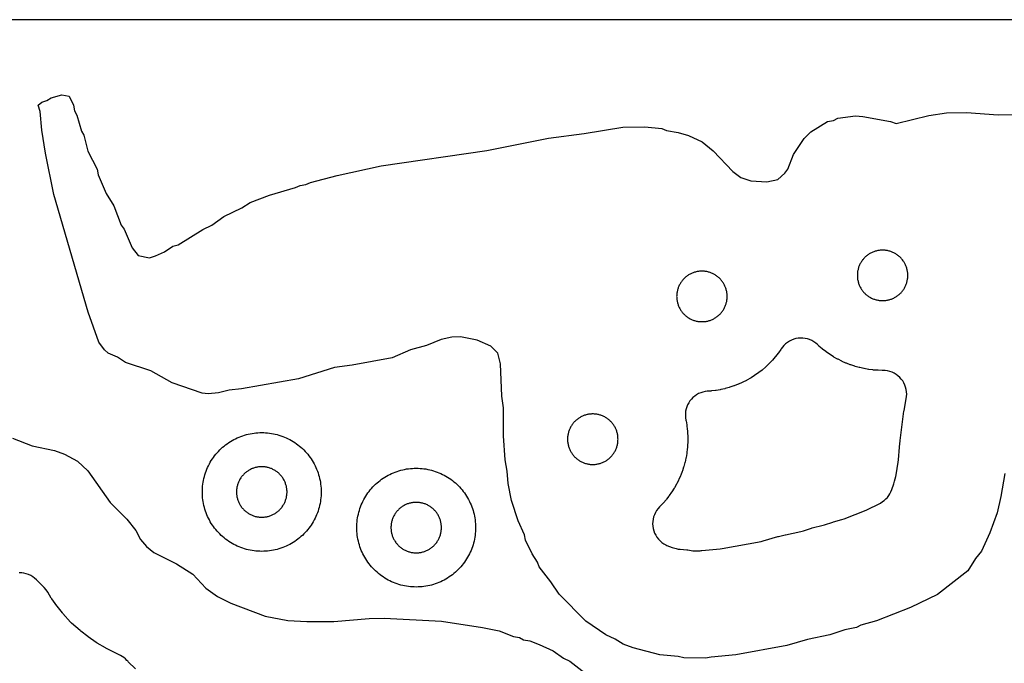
# Model space of a CAD drawing. Header units: millimetres. Extents: x 0 to 2500, y 0 to 1250.
# Tile 121 of 140: x 372 to 538, y 1142 to 1250. Entities that reach past the tile are written whole.
import ezdxf

# ---------------------------------------------------------------- set-up
doc = ezdxf.new("R2010")
doc.units = ezdxf.units.MM
doc.layers.add('CUT', color=1, linetype='Continuous')
doc.layers.add('SHEET_BORDER_NOCUT', color=8, linetype='Continuous')

msp = doc.modelspace()

# ---------------------------------------------------------------- linework, layer by layer
at = {"layer": 'CUT'}
for points in [[(537.58, 1173.6), (536.94, 1169.73), (536.3, 1166.98), (535.09, 1163.6), (533.69, 1160.54), (532.68, 1159.31), (531.35, 1157.22), (526.26, 1153.27), (521.7, 1151.04), (516.02, 1148.79), (513.38, 1148.08), (512.6, 1147.68), (510.68, 1147.31), (508.15, 1146.48), (504.39, 1145.69), (500.88, 1144.68), (492.3, 1143.09), (488.14, 1142.72), (487.22, 1142.51), (483.54, 1142.6), (482.62, 1142.82), (479.5, 1143.08), (475.02, 1144.27), (473.36, 1144.87), (472, 1145.74), (470.42, 1146.45), (467.05, 1148.74), (462.56, 1153.28), (461.19, 1155.35), (459.23, 1157.89), (458.93, 1158.7), (458.05, 1160.08), (456.92, 1162.37), (456.72, 1163.28), (455.65, 1165.63), (454.57, 1169.07), (454, 1171.9), (453.83, 1173.99), (453.46, 1175.89), (453.21, 1179.94), (453.17, 1184.64), (452.89, 1186.63), (452.67, 1192.06), (452.25, 1193.88), (451.08, 1195.07), (448.75, 1196.08), (445.94, 1196.64), (444.48, 1196.54), (442.68, 1196.16), (440.23, 1195.17), (437.56, 1194.44), (434.48, 1193.1), (427.74, 1191.82), (424.73, 1191.44), (418.7, 1189.53), (409.09, 1187.84), (407.01, 1187.63), (405.23, 1187.17), (403.5, 1187.01), (402.47, 1187.13), (397.42, 1188.86), (393.8, 1190.89), (389.57, 1192.32), (388.24, 1193.22), (386.62, 1193.88), (386.02, 1194.4), (385.07, 1195.73), (383.3, 1200.77), (377.49, 1220.56), (376.11, 1227.51), (375.5, 1231.4), (375.19, 1234.52), (374.87, 1235.64), (375.49, 1236.14), (376.34, 1236.41), (377.04, 1236.87), (378.83, 1237.35), (380.08, 1237.14), (380.82, 1235.62), (381, 1234.65), (381.39, 1233.91), (382.17, 1231.26), (382.56, 1230.55), (383.24, 1227.87), (384.78, 1224.86), (384.98, 1223.9), (386.31, 1220.73), (387.61, 1218.64), (388.85, 1215.39), (389.36, 1214.73), (390.67, 1211.57), (391.72, 1210.32), (393.62, 1209.92), (394.62, 1210.24), (396.12, 1210.95), (397.52, 1211.85), (398.4, 1212.13), (402.58, 1214.7), (404.1, 1215.43), (406.09, 1216.86), (409.14, 1218.32), (410.53, 1219.21), (413.8, 1220.45), (418.19, 1221.73), (418.97, 1222.08), (419.93, 1222.24), (420.71, 1222.6), (425.18, 1223.79), (432.6, 1225.42), (450.38, 1227.99), (460.8, 1230.04), (466.77, 1230.83), (473.28, 1231.91), (476.99, 1231.95), (479.84, 1231.67), (480.65, 1231.36), (482.59, 1231.03), (484.33, 1230.51), (486.67, 1229.46), (488.51, 1227.91), (491.83, 1224.46), (493.14, 1223.46), (494.82, 1222.85), (497.54, 1222.72), (499.41, 1223.08), (500.55, 1224.19), (501.07, 1224.86), (502.01, 1227.29), (503.8, 1230.01), (504.94, 1231.13), (507.76, 1232.85), (508.74, 1233.01), (509.46, 1233.41), (512.46, 1233.81), (513.69, 1233.72), (518.36, 1232.86), (519.32, 1232.53), (524.82, 1233.88), (527.75, 1234.33), (531.17, 1234.36), (536.48, 1234), (552.51, 1234.2)], [(370.55, 1179.55), (373.87, 1178.26), (377.61, 1177.47), (379.28, 1176.86), (381.5, 1175.7), (383.24, 1174.05), (386.98, 1168.74), (389.81, 1165.91), (391.3, 1164), (392.11, 1162.51), (393.08, 1161.3), (394.35, 1160.3), (398.13, 1158.39), (400.89, 1156.65), (403.11, 1154.29), (405.06, 1152.92), (407.31, 1151.76), (413.05, 1149.59), (416.91, 1148.88), (420.09, 1148.68), (424.62, 1148.7), (430.61, 1149.19), (433.09, 1149.24), (442.78, 1148.73), (449.65, 1147.69), (452.45, 1147.1), (454.87, 1146.15), (455.88, 1146), (456.57, 1145.59), (457.62, 1145.47), (459.23, 1144.82), (461.56, 1143.76), (463.29, 1142.52), (464.34, 1142), (466.88, 1140.03)], [(391.25, 1140.75), (390.03, 1141.92), (389.96, 1142), (389.81, 1142.16), (389.56, 1142.4), (389.29, 1142.62), (389, 1142.82), (388.7, 1142.99), (386.27, 1144.22), (386.19, 1144.26), (384.78, 1145.06), (384.62, 1145.17), (383.3, 1146.1), (383.22, 1146.16), (382.03, 1147.09), (381.94, 1147.16), (380.49, 1148.44), (380.32, 1148.61), (379.03, 1150.05), (378.95, 1150.14), (378.05, 1151.27), (378, 1151.34), (377.16, 1152.5), (377.06, 1152.64), (376.46, 1153.64), (376.19, 1154.04), (375.86, 1154.41), (374.56, 1155.72), (374.26, 1155.98), (373.94, 1156.22), (373.6, 1156.43), (373.24, 1156.59), (372.86, 1156.73), (372.47, 1156.82), (372.08, 1156.87), (371.68, 1156.89)]]:
    msp.add_lwpolyline(points, dxfattribs=at)
for points in [[(514.21, 1203.76), (514.32, 1203.67), (514.43, 1203.59), (514.54, 1203.5), (514.66, 1203.43), (514.77, 1203.35), (514.89, 1203.28), (515.01, 1203.21), (515.14, 1203.15), (515.26, 1203.09), (515.39, 1203.03), (515.52, 1202.98), (515.65, 1202.93), (515.78, 1202.89), (515.92, 1202.85), (516.05, 1202.82), (516.19, 1202.79), (516.32, 1202.77), (516.46, 1202.75), (516.6, 1202.73), (516.74, 1202.72), (516.88, 1202.71), (517.02, 1202.71), (517.16, 1202.71), (517.29, 1202.72), (517.43, 1202.73), (517.57, 1202.75), (517.71, 1202.77), (517.85, 1202.79), (517.98, 1202.82), (518.12, 1202.85), (518.25, 1202.89), (518.38, 1202.93), (518.51, 1202.98), (518.64, 1203.03), (518.77, 1203.09), (518.9, 1203.15), (519.02, 1203.21), (519.14, 1203.28), (519.26, 1203.35), (519.38, 1203.43), (519.49, 1203.5), (519.6, 1203.59), (519.71, 1203.67), (519.82, 1203.76), (519.92, 1203.86), (520.02, 1203.95), (520.12, 1204.05), (520.21, 1204.16), (520.3, 1204.26), (520.39, 1204.37), (520.47, 1204.48), (520.55, 1204.6), (520.63, 1204.72), (520.7, 1204.83), (520.76, 1204.96), (520.83, 1205.08), (520.89, 1205.21), (520.94, 1205.33), (520.99, 1205.46), (521.04, 1205.59), (521.08, 1205.73), (521.12, 1205.86), (521.16, 1205.99), (521.18, 1206.13), (521.21, 1206.27), (521.23, 1206.4), (521.25, 1206.54), (521.26, 1206.68), (521.26, 1206.82), (521.27, 1206.96), (521.26, 1207.1), (521.26, 1207.24), (521.25, 1207.38), (521.23, 1207.51), (521.21, 1207.65), (521.18, 1207.79), (521.16, 1207.92), (521.12, 1208.06), (521.08, 1208.19), (521.04, 1208.33), (520.99, 1208.46), (520.94, 1208.59), (520.89, 1208.71), (520.83, 1208.84), (520.76, 1208.96), (520.7, 1209.08), (520.63, 1209.2), (520.55, 1209.32), (520.47, 1209.43), (520.39, 1209.55), (520.3, 1209.66), (520.21, 1209.76), (520.12, 1209.86), (520.02, 1209.96), (519.92, 1210.06), (519.82, 1210.15), (519.71, 1210.24), (519.6, 1210.33), (519.49, 1210.41), (519.38, 1210.49), (519.26, 1210.57), (519.14, 1210.64), (519.02, 1210.71), (518.9, 1210.77), (518.77, 1210.83), (518.64, 1210.89), (518.51, 1210.94), (518.38, 1210.98), (518.25, 1211.03), (518.12, 1211.06), (517.98, 1211.1), (517.85, 1211.13), (517.71, 1211.15), (517.57, 1211.17), (517.43, 1211.19), (517.29, 1211.2), (517.16, 1211.21), (517.02, 1211.21), (516.88, 1211.21), (516.74, 1211.2), (516.6, 1211.19), (516.46, 1211.17), (516.32, 1211.15), (516.19, 1211.13), (516.05, 1211.1), (515.92, 1211.06), (515.78, 1211.03), (515.65, 1210.98), (515.52, 1210.94), (515.39, 1210.89), (515.26, 1210.83), (515.14, 1210.77), (515.01, 1210.71), (514.89, 1210.64), (514.77, 1210.57), (514.66, 1210.49), (514.54, 1210.41), (514.43, 1210.33), (514.32, 1210.24), (514.21, 1210.15), (514.11, 1210.06), (514.01, 1209.96), (513.91, 1209.86), (513.82, 1209.76), (513.73, 1209.66), (513.64, 1209.55), (513.56, 1209.43), (513.48, 1209.32), (513.41, 1209.2), (513.34, 1209.08), (513.27, 1208.96), (513.2, 1208.84), (513.15, 1208.71), (513.09, 1208.59), (513.04, 1208.46), (512.99, 1208.33), (512.95, 1208.19), (512.91, 1208.06), (512.88, 1207.92), (512.85, 1207.79), (512.82, 1207.65), (512.8, 1207.51), (512.79, 1207.38), (512.78, 1207.24), (512.77, 1207.1), (512.77, 1206.96), (512.77, 1206.82), (512.78, 1206.68), (512.79, 1206.54), (512.8, 1206.4), (512.82, 1206.27), (512.85, 1206.13), (512.88, 1205.99), (512.91, 1205.86), (512.95, 1205.73), (512.99, 1205.59), (513.04, 1205.46), (513.09, 1205.33), (513.15, 1205.21), (513.2, 1205.08), (513.27, 1204.96), (513.34, 1204.83), (513.41, 1204.72), (513.48, 1204.6), (513.56, 1204.48), (513.64, 1204.37), (513.73, 1204.26), (513.82, 1204.16), (513.91, 1204.05), (514.01, 1203.95), (514.11, 1203.86)], [(483.91, 1200.13), (484.02, 1200.05), (484.13, 1199.96), (484.24, 1199.88), (484.36, 1199.81), (484.48, 1199.74), (484.6, 1199.67), (484.73, 1199.61), (484.85, 1199.55), (484.98, 1199.49), (485.11, 1199.44), (485.24, 1199.39), (485.37, 1199.35), (485.5, 1199.31), (485.64, 1199.28), (485.78, 1199.25), (485.91, 1199.22), (486.05, 1199.2), (486.19, 1199.19), (486.33, 1199.18), (486.47, 1199.17), (486.6, 1199.17), (486.74, 1199.17), (486.88, 1199.18), (487.02, 1199.19), (487.16, 1199.2), (487.3, 1199.22), (487.43, 1199.25), (487.57, 1199.28), (487.7, 1199.31), (487.84, 1199.35), (487.97, 1199.39), (488.1, 1199.44), (488.23, 1199.49), (488.36, 1199.55), (488.48, 1199.61), (488.61, 1199.67), (488.73, 1199.74), (488.85, 1199.81), (488.97, 1199.88), (489.08, 1199.96), (489.19, 1200.05), (489.3, 1200.13), (489.41, 1200.22), (489.51, 1200.32), (489.61, 1200.41), (489.71, 1200.51), (489.8, 1200.62), (489.89, 1200.72), (489.98, 1200.83), (490.06, 1200.94), (490.14, 1201.06), (490.21, 1201.17), (490.29, 1201.29), (490.35, 1201.41), (490.42, 1201.54), (490.48, 1201.66), (490.53, 1201.79), (490.58, 1201.92), (490.63, 1202.05), (490.67, 1202.18), (490.71, 1202.32), (490.74, 1202.45), (490.77, 1202.59), (490.8, 1202.73), (490.82, 1202.86), (490.83, 1203), (490.85, 1203.14), (490.85, 1203.28), (490.85, 1203.42), (490.85, 1203.56), (490.85, 1203.7), (490.83, 1203.83), (490.82, 1203.97), (490.8, 1204.11), (490.77, 1204.25), (490.74, 1204.38), (490.71, 1204.52), (490.67, 1204.65), (490.63, 1204.78), (490.58, 1204.91), (490.53, 1205.04), (490.48, 1205.17), (490.42, 1205.3), (490.35, 1205.42), (490.29, 1205.54), (490.21, 1205.66), (490.14, 1205.78), (490.06, 1205.89), (489.98, 1206.01), (489.89, 1206.11), (489.8, 1206.22), (489.71, 1206.32), (489.61, 1206.42), (489.51, 1206.52), (489.41, 1206.61), (489.3, 1206.7), (489.19, 1206.79), (489.08, 1206.87), (488.97, 1206.95), (488.85, 1207.03), (488.73, 1207.1), (488.61, 1207.17), (488.48, 1207.23), (488.36, 1207.29), (488.23, 1207.34), (488.1, 1207.4), (487.97, 1207.44), (487.84, 1207.48), (487.7, 1207.52), (487.57, 1207.56), (487.43, 1207.59), (487.3, 1207.61), (487.16, 1207.63), (487.02, 1207.65), (486.88, 1207.66), (486.74, 1207.67), (486.6, 1207.67), (486.47, 1207.67), (486.33, 1207.66), (486.19, 1207.65), (486.05, 1207.63), (485.91, 1207.61), (485.78, 1207.59), (485.64, 1207.56), (485.5, 1207.52), (485.37, 1207.48), (485.24, 1207.44), (485.11, 1207.4), (484.98, 1207.34), (484.85, 1207.29), (484.73, 1207.23), (484.6, 1207.17), (484.48, 1207.1), (484.36, 1207.03), (484.24, 1206.95), (484.13, 1206.87), (484.02, 1206.79), (483.91, 1206.7), (483.8, 1206.61), (483.7, 1206.52), (483.6, 1206.42), (483.5, 1206.32), (483.41, 1206.22), (483.32, 1206.11), (483.23, 1206.01), (483.15, 1205.89), (483.07, 1205.78), (483, 1205.66), (482.92, 1205.54), (482.86, 1205.42), (482.79, 1205.3), (482.73, 1205.17), (482.68, 1205.04), (482.63, 1204.91), (482.58, 1204.78), (482.54, 1204.65), (482.5, 1204.52), (482.47, 1204.38), (482.44, 1204.25), (482.41, 1204.11), (482.39, 1203.97), (482.38, 1203.83), (482.36, 1203.7), (482.36, 1203.56), (482.35, 1203.42), (482.36, 1203.28), (482.36, 1203.14), (482.38, 1203), (482.39, 1202.86), (482.41, 1202.73), (482.44, 1202.59), (482.47, 1202.45), (482.5, 1202.32), (482.54, 1202.18), (482.58, 1202.05), (482.63, 1201.92), (482.68, 1201.79), (482.73, 1201.66), (482.79, 1201.54), (482.86, 1201.41), (482.92, 1201.29), (483, 1201.17), (483.07, 1201.06), (483.15, 1200.94), (483.23, 1200.83), (483.32, 1200.72), (483.41, 1200.62), (483.5, 1200.51), (483.6, 1200.41), (483.7, 1200.32), (483.8, 1200.22)], [(515.5, 1191.03), (515.4, 1191.04), (514.72, 1191.13), (514.62, 1191.14), (513.94, 1191.26), (513.85, 1191.28), (513.18, 1191.43), (513.08, 1191.45), (512.42, 1191.64), (512.33, 1191.66), (511.67, 1191.88), (511.58, 1191.91), (510.94, 1192.16), (510.85, 1192.2), (510.22, 1192.48), (510.13, 1192.52), (509.52, 1192.83), (509.43, 1192.87), (508.83, 1193.21), (508.75, 1193.26), (508.17, 1193.63), (508.09, 1193.68), (507.53, 1194.08), (507.45, 1194.14), (506.9, 1194.56), (506.83, 1194.62), (506.31, 1195.07), (506.24, 1195.14), (506.06, 1195.31), (505.76, 1195.56), (505.44, 1195.79), (505.1, 1195.98), (504.74, 1196.14), (504.37, 1196.26), (503.98, 1196.35), (503.6, 1196.4), (503.2, 1196.41), (502.81, 1196.38), (502.42, 1196.31), (502.05, 1196.21), (501.68, 1196.07), (501.33, 1195.89), (501, 1195.68), (500.69, 1195.44), (500.4, 1195.17), (500.15, 1194.87), (499.96, 1194.61), (499.96, 1194.61), (499.88, 1194.49), (499.48, 1193.93), (499.43, 1193.85), (499, 1193.31), (498.94, 1193.23), (498.49, 1192.71), (498.43, 1192.64), (497.95, 1192.14), (497.88, 1192.07), (497.39, 1191.6), (497.31, 1191.53), (496.79, 1191.08), (496.72, 1191.02), (496.17, 1190.6), (496.1, 1190.54), (495.53, 1190.14), (495.45, 1190.09), (494.87, 1189.72), (494.79, 1189.67), (494.19, 1189.33), (494.1, 1189.29), (493.49, 1188.98), (493.4, 1188.93), (492.77, 1188.66), (492.68, 1188.62), (492.04, 1188.37), (491.95, 1188.34), (491.3, 1188.12), (491.2, 1188.09), (490.54, 1187.91), (490.44, 1187.89), (489.77, 1187.74), (489.68, 1187.72), (489, 1187.6), (488.9, 1187.59), (488.22, 1187.5), (488.12, 1187.49), (487.51, 1187.45), (487.13, 1187.4), (486.76, 1187.32), (486.4, 1187.2), (486.04, 1187.05), (485.71, 1186.87), (485.4, 1186.65), (485.1, 1186.41), (484.83, 1186.13), (484.59, 1185.84), (484.38, 1185.52), (484.2, 1185.19), (484.05, 1184.84), (483.93, 1184.47), (483.86, 1184.1), (483.81, 1183.72), (483.81, 1183.34), (483.84, 1182.96), (483.9, 1182.58), (483.91, 1182.55), (483.93, 1182.46), (484.04, 1181.78), (484.06, 1181.68), (484.14, 1181), (484.15, 1180.9), (484.2, 1180.22), (484.21, 1180.12), (484.22, 1179.43), (484.22, 1179.33), (484.21, 1178.65), (484.2, 1178.55), (484.15, 1177.86), (484.14, 1177.77), (484.06, 1177.08), (484.04, 1176.99), (483.93, 1176.31), (483.91, 1176.21), (483.76, 1175.54), (483.73, 1175.45), (483.55, 1174.78), (483.52, 1174.69), (483.31, 1174.04), (483.27, 1173.95), (483.03, 1173.31), (482.99, 1173.21), (482.71, 1172.59), (482.67, 1172.5), (482.36, 1171.88), (482.31, 1171.8), (481.97, 1171.2), (481.92, 1171.12), (481.56, 1170.53), (481.5, 1170.45), (481.11, 1169.89), (481.05, 1169.81), (480.62, 1169.27), (480.56, 1169.19), (480.11, 1168.67), (480.05, 1168.6), (479.57, 1168.1), (479.48, 1168.01), (479.21, 1167.71), (478.97, 1167.39), (478.77, 1167.05), (478.6, 1166.68), (478.47, 1166.31), (478.37, 1165.92), (478.32, 1165.52), (478.3, 1165.13), (478.33, 1164.73), (478.39, 1164.33), (478.5, 1163.95), (478.64, 1163.57), (478.82, 1163.22), (479.03, 1162.88), (479.28, 1162.56), (479.55, 1162.28), (479.85, 1162.02), (480.18, 1161.79), (480.53, 1161.59), (480.53, 1161.59), (480.69, 1161.5), (481.13, 1161.3), (481.58, 1161.15), (482.25, 1160.97), (482.59, 1160.9), (482.94, 1160.85), (484.08, 1160.76), (484.22, 1160.74), (485.05, 1160.61), (485.47, 1160.57), (485.88, 1160.57), (486.3, 1160.61), (486.46, 1160.63), (486.59, 1160.65), (489.66, 1160.93), (490.03, 1160.98), (496.57, 1162.19), (496.94, 1162.28), (499.4, 1162.98), (499.47, 1163), (500.62, 1163.29), (500.69, 1163.3), (503.28, 1163.85), (503.69, 1163.96), (505.07, 1164.41), (505.18, 1164.44), (507.01, 1164.92), (507.25, 1164.99), (508.63, 1165.44), (508.73, 1165.47), (510.13, 1165.84), (510.55, 1165.99), (514.28, 1167.46), (514.57, 1167.58), (516.31, 1168.44), (516.67, 1168.64), (517.01, 1168.87), (517.27, 1169.08), (517.55, 1169.32), (517.82, 1169.59), (518.05, 1169.89), (518.26, 1170.2), (518.43, 1170.54), (518.58, 1170.89), (518.93, 1171.86), (519.05, 1172.3), (519.25, 1173.13), (519.3, 1173.38), (519.65, 1175.51), (519.7, 1175.89), (519.85, 1178.03), (519.85, 1178.09), (519.95, 1179.11), (519.96, 1179.17), (520.61, 1184.11), (520.63, 1184.24), (521.01, 1186.2), (521.06, 1186.59), (521.08, 1186.98), (521.06, 1187.37), (521, 1187.75), (520.9, 1188.13), (520.77, 1188.5), (520.6, 1188.86), (520.4, 1189.19), (520.17, 1189.5), (519.9, 1189.79), (519.61, 1190.06), (519.3, 1190.29), (518.96, 1190.49), (518.61, 1190.66), (518.24, 1190.79), (517.86, 1190.88), (517.47, 1190.94), (517.08, 1190.96), (516.97, 1190.96), (516.28, 1190.98), (516.18, 1190.98)], [(465.32, 1176.28), (465.42, 1176.19), (465.53, 1176.1), (465.64, 1176.01), (465.75, 1175.93), (465.86, 1175.85), (465.98, 1175.77), (466.1, 1175.7), (466.22, 1175.63), (466.35, 1175.57), (466.47, 1175.51), (466.6, 1175.46), (466.73, 1175.4), (466.86, 1175.36), (466.99, 1175.32), (467.13, 1175.28), (467.26, 1175.24), (467.4, 1175.21), (467.53, 1175.19), (467.67, 1175.17), (467.81, 1175.15), (467.95, 1175.14), (468.09, 1175.13), (468.23, 1175.13), (468.37, 1175.13), (468.5, 1175.14), (468.64, 1175.15), (468.78, 1175.17), (468.92, 1175.19), (469.06, 1175.21), (469.19, 1175.24), (469.33, 1175.28), (469.46, 1175.32), (469.59, 1175.36), (469.72, 1175.4), (469.85, 1175.46), (469.98, 1175.51), (470.11, 1175.57), (470.23, 1175.63), (470.35, 1175.7), (470.47, 1175.77), (470.59, 1175.85), (470.7, 1175.93), (470.81, 1176.01), (470.92, 1176.1), (471.03, 1176.19), (471.13, 1176.28), (471.23, 1176.38), (471.33, 1176.48), (471.42, 1176.58), (471.51, 1176.69), (471.6, 1176.79), (471.68, 1176.91), (471.76, 1177.02), (471.84, 1177.14), (471.91, 1177.26), (471.97, 1177.38), (472.04, 1177.5), (472.1, 1177.63), (472.15, 1177.76), (472.2, 1177.89), (472.25, 1178.02), (472.29, 1178.15), (472.33, 1178.28), (472.37, 1178.42), (472.39, 1178.55), (472.42, 1178.69), (472.44, 1178.83), (472.46, 1178.97), (472.47, 1179.1), (472.47, 1179.24), (472.48, 1179.38), (472.47, 1179.52), (472.47, 1179.66), (472.46, 1179.8), (472.44, 1179.94), (472.42, 1180.07), (472.39, 1180.21), (472.37, 1180.35), (472.33, 1180.48), (472.29, 1180.62), (472.25, 1180.75), (472.2, 1180.88), (472.15, 1181.01), (472.1, 1181.14), (472.04, 1181.26), (471.97, 1181.39), (471.91, 1181.51), (471.84, 1181.63), (471.76, 1181.74), (471.68, 1181.86), (471.6, 1181.97), (471.51, 1182.08), (471.42, 1182.18), (471.33, 1182.29), (471.23, 1182.39), (471.13, 1182.48), (471.03, 1182.58), (470.92, 1182.67), (470.81, 1182.75), (470.7, 1182.84), (470.59, 1182.92), (470.47, 1182.99), (470.35, 1183.06), (470.23, 1183.13), (470.11, 1183.19), (469.98, 1183.25), (469.85, 1183.31), (469.72, 1183.36), (469.59, 1183.41), (469.46, 1183.45), (469.33, 1183.49), (469.19, 1183.52), (469.06, 1183.55), (468.92, 1183.58), (468.78, 1183.6), (468.64, 1183.61), (468.5, 1183.62), (468.37, 1183.63), (468.23, 1183.63), (468.09, 1183.63), (467.95, 1183.62), (467.81, 1183.61), (467.67, 1183.6), (467.53, 1183.58), (467.4, 1183.55), (467.26, 1183.52), (467.13, 1183.49), (466.99, 1183.45), (466.86, 1183.41), (466.73, 1183.36), (466.6, 1183.31), (466.47, 1183.25), (466.35, 1183.19), (466.22, 1183.13), (466.1, 1183.06), (465.98, 1182.99), (465.86, 1182.92), (465.75, 1182.84), (465.64, 1182.75), (465.53, 1182.67), (465.42, 1182.58), (465.32, 1182.48), (465.22, 1182.39), (465.12, 1182.29), (465.03, 1182.18), (464.94, 1182.08), (464.85, 1181.97), (464.77, 1181.86), (464.69, 1181.74), (464.62, 1181.63), (464.55, 1181.51), (464.48, 1181.39), (464.41, 1181.26), (464.35, 1181.14), (464.3, 1181.01), (464.25, 1180.88), (464.2, 1180.75), (464.16, 1180.62), (464.12, 1180.48), (464.09, 1180.35), (464.06, 1180.21), (464.03, 1180.07), (464.01, 1179.94), (464, 1179.8), (463.99, 1179.66), (463.98, 1179.52), (463.98, 1179.38), (463.98, 1179.24), (463.99, 1179.1), (464, 1178.97), (464.01, 1178.83), (464.03, 1178.69), (464.06, 1178.55), (464.09, 1178.42), (464.12, 1178.28), (464.16, 1178.15), (464.2, 1178.02), (464.25, 1177.89), (464.3, 1177.76), (464.35, 1177.63), (464.41, 1177.5), (464.48, 1177.38), (464.55, 1177.26), (464.62, 1177.14), (464.69, 1177.02), (464.77, 1176.91), (464.85, 1176.79), (464.94, 1176.69), (465.03, 1176.58), (465.12, 1176.48), (465.22, 1176.38)], [(422.49, 1170.17), (422.48, 1169.85), (422.45, 1169.52), (422.41, 1169.2), (422.37, 1168.87), (422.31, 1168.55), (422.24, 1168.23), (422.16, 1167.91), (422.07, 1167.6), (421.97, 1167.29), (421.86, 1166.98), (421.74, 1166.67), (421.61, 1166.37), (421.47, 1166.08), (421.32, 1165.79), (421.16, 1165.5), (420.99, 1165.22), (420.82, 1164.94), (420.63, 1164.68), (420.43, 1164.41), (420.23, 1164.16), (420.02, 1163.91), (419.8, 1163.66), (419.57, 1163.43), (419.34, 1163.2), (419.09, 1162.98), (418.84, 1162.77), (418.59, 1162.57), (418.33, 1162.37), (418.06, 1162.19), (417.78, 1162.01), (417.5, 1161.84), (417.21, 1161.68), (416.92, 1161.53), (416.63, 1161.39), (416.33, 1161.26), (416.02, 1161.14), (415.71, 1161.03), (415.4, 1160.93), (415.09, 1160.84), (414.77, 1160.76), (414.45, 1160.69), (414.13, 1160.63), (413.81, 1160.59), (413.48, 1160.55), (413.15, 1160.52), (412.83, 1160.51), (412.5, 1160.5), (412.17, 1160.51), (411.85, 1160.52), (411.52, 1160.55), (411.2, 1160.59), (410.87, 1160.63), (410.55, 1160.69), (410.23, 1160.76), (409.91, 1160.84), (409.6, 1160.93), (409.29, 1161.03), (408.98, 1161.14), (408.67, 1161.26), (408.37, 1161.39), (408.08, 1161.53), (407.79, 1161.68), (407.5, 1161.84), (407.22, 1162.01), (406.94, 1162.19), (406.68, 1162.37), (406.41, 1162.57), (406.16, 1162.77), (405.91, 1162.98), (405.66, 1163.2), (405.43, 1163.43), (405.2, 1163.66), (404.98, 1163.91), (404.77, 1164.16), (404.57, 1164.41), (404.37, 1164.68), (404.19, 1164.94), (404.01, 1165.22), (403.84, 1165.5), (403.68, 1165.79), (403.53, 1166.08), (403.39, 1166.37), (403.26, 1166.67), (403.14, 1166.98), (403.03, 1167.29), (402.93, 1167.6), (402.84, 1167.91), (402.76, 1168.23), (402.69, 1168.55), (402.63, 1168.87), (402.59, 1169.2), (402.55, 1169.52), (402.52, 1169.85), (402.51, 1170.17), (402.5, 1170.5), (402.51, 1170.83), (402.52, 1171.15), (402.55, 1171.48), (402.59, 1171.81), (402.63, 1172.13), (402.69, 1172.45), (402.76, 1172.77), (402.84, 1173.09), (402.93, 1173.4), (403.03, 1173.71), (403.14, 1174.02), (403.26, 1174.33), (403.39, 1174.63), (403.53, 1174.92), (403.68, 1175.21), (403.84, 1175.5), (404.01, 1175.78), (404.19, 1176.06), (404.37, 1176.33), (404.57, 1176.59), (404.77, 1176.84), (404.98, 1177.09), (405.2, 1177.34), (405.43, 1177.57), (405.66, 1177.8), (405.91, 1178.02), (406.16, 1178.23), (406.41, 1178.43), (406.68, 1178.63), (406.94, 1178.82), (407.22, 1178.99), (407.5, 1179.16), (407.79, 1179.32), (408.08, 1179.47), (408.37, 1179.61), (408.67, 1179.74), (408.98, 1179.86), (409.29, 1179.97), (409.6, 1180.07), (409.91, 1180.16), (410.23, 1180.24), (410.55, 1180.31), (410.87, 1180.37), (411.2, 1180.41), (411.52, 1180.45), (411.85, 1180.48), (412.17, 1180.49), (412.5, 1180.5), (412.83, 1180.49), (413.15, 1180.48), (413.48, 1180.45), (413.81, 1180.41), (414.13, 1180.37), (414.45, 1180.31), (414.77, 1180.24), (415.09, 1180.16), (415.4, 1180.07), (415.71, 1179.97), (416.02, 1179.86), (416.33, 1179.74), (416.63, 1179.61), (416.92, 1179.47), (417.21, 1179.32), (417.5, 1179.16), (417.78, 1178.99), (418.06, 1178.82), (418.33, 1178.63), (418.59, 1178.43), (418.84, 1178.23), (419.09, 1178.02), (419.34, 1177.8), (419.57, 1177.57), (419.8, 1177.34), (420.02, 1177.09), (420.23, 1176.84), (420.43, 1176.59), (420.63, 1176.33), (420.82, 1176.06), (420.99, 1175.78), (421.16, 1175.5), (421.32, 1175.21), (421.47, 1174.92), (421.61, 1174.63), (421.74, 1174.33), (421.86, 1174.02), (421.97, 1173.71), (422.07, 1173.4), (422.16, 1173.09), (422.24, 1172.77), (422.31, 1172.45), (422.37, 1172.13), (422.41, 1171.81), (422.45, 1171.48), (422.48, 1171.15), (422.49, 1170.83), (422.5, 1170.5)], [(416.75, 1170.64), (416.74, 1170.78), (416.73, 1170.92), (416.71, 1171.06), (416.69, 1171.19), (416.67, 1171.33), (416.64, 1171.47), (416.61, 1171.6), (416.57, 1171.73), (416.52, 1171.87), (416.48, 1172), (416.43, 1172.13), (416.37, 1172.25), (416.31, 1172.38), (416.25, 1172.5), (416.18, 1172.63), (416.11, 1172.74), (416.03, 1172.86), (415.95, 1172.98), (415.87, 1173.09), (415.79, 1173.2), (415.7, 1173.3), (415.6, 1173.41), (415.51, 1173.51), (415.41, 1173.6), (415.3, 1173.7), (415.2, 1173.79), (415.09, 1173.87), (414.98, 1173.95), (414.86, 1174.03), (414.74, 1174.11), (414.63, 1174.18), (414.5, 1174.25), (414.38, 1174.31), (414.25, 1174.37), (414.13, 1174.43), (414, 1174.48), (413.87, 1174.52), (413.73, 1174.57), (413.6, 1174.61), (413.47, 1174.64), (413.33, 1174.67), (413.19, 1174.69), (413.06, 1174.71), (412.92, 1174.73), (412.78, 1174.74), (412.64, 1174.75), (412.5, 1174.75), (412.36, 1174.75), (412.22, 1174.74), (412.08, 1174.73), (411.95, 1174.71), (411.81, 1174.69), (411.67, 1174.67), (411.54, 1174.64), (411.4, 1174.61), (411.27, 1174.57), (411.13, 1174.52), (411, 1174.48), (410.87, 1174.43), (410.75, 1174.37), (410.62, 1174.31), (410.5, 1174.25), (410.38, 1174.18), (410.26, 1174.11), (410.14, 1174.03), (410.02, 1173.95), (409.91, 1173.87), (409.8, 1173.79), (409.7, 1173.7), (409.6, 1173.6), (409.5, 1173.51), (409.4, 1173.41), (409.31, 1173.3), (409.22, 1173.2), (409.13, 1173.09), (409.05, 1172.98), (408.97, 1172.86), (408.89, 1172.74), (408.82, 1172.63), (408.75, 1172.5), (408.69, 1172.38), (408.63, 1172.25), (408.57, 1172.13), (408.52, 1172), (408.48, 1171.87), (408.43, 1171.73), (408.4, 1171.6), (408.36, 1171.47), (408.33, 1171.33), (408.31, 1171.19), (408.29, 1171.06), (408.27, 1170.92), (408.26, 1170.78), (408.25, 1170.64), (408.25, 1170.5), (408.25, 1170.36), (408.26, 1170.22), (408.27, 1170.08), (408.29, 1169.95), (408.31, 1169.81), (408.33, 1169.67), (408.36, 1169.54), (408.4, 1169.4), (408.43, 1169.27), (408.48, 1169.13), (408.52, 1169), (408.57, 1168.87), (408.63, 1168.75), (408.69, 1168.62), (408.75, 1168.5), (408.82, 1168.38), (408.89, 1168.26), (408.97, 1168.14), (409.05, 1168.02), (409.13, 1167.91), (409.22, 1167.8), (409.31, 1167.7), (409.4, 1167.6), (409.5, 1167.5), (409.6, 1167.4), (409.7, 1167.31), (409.8, 1167.22), (409.91, 1167.13), (410.02, 1167.05), (410.14, 1166.97), (410.26, 1166.89), (410.38, 1166.82), (410.5, 1166.75), (410.62, 1166.69), (410.75, 1166.63), (410.87, 1166.57), (411, 1166.52), (411.13, 1166.48), (411.27, 1166.43), (411.4, 1166.4), (411.54, 1166.36), (411.67, 1166.33), (411.81, 1166.31), (411.95, 1166.29), (412.08, 1166.27), (412.22, 1166.26), (412.36, 1166.25), (412.5, 1166.25), (412.64, 1166.25), (412.78, 1166.26), (412.92, 1166.27), (413.06, 1166.29), (413.19, 1166.31), (413.33, 1166.33), (413.47, 1166.36), (413.6, 1166.4), (413.73, 1166.43), (413.87, 1166.48), (414, 1166.52), (414.13, 1166.57), (414.25, 1166.63), (414.38, 1166.69), (414.5, 1166.75), (414.63, 1166.82), (414.74, 1166.89), (414.86, 1166.97), (414.98, 1167.05), (415.09, 1167.13), (415.2, 1167.22), (415.3, 1167.31), (415.41, 1167.4), (415.51, 1167.5), (415.6, 1167.6), (415.7, 1167.7), (415.79, 1167.8), (415.87, 1167.91), (415.95, 1168.02), (416.03, 1168.14), (416.11, 1168.26), (416.18, 1168.38), (416.25, 1168.5), (416.31, 1168.62), (416.37, 1168.75), (416.43, 1168.87), (416.48, 1169), (416.52, 1169.13), (416.57, 1169.27), (416.61, 1169.4), (416.64, 1169.54), (416.67, 1169.67), (416.69, 1169.81), (416.71, 1169.95), (416.73, 1170.08), (416.74, 1170.22), (416.75, 1170.36), (416.75, 1170.5)], [(448.49, 1164.17), (448.48, 1163.85), (448.45, 1163.52), (448.41, 1163.2), (448.37, 1162.87), (448.31, 1162.55), (448.24, 1162.23), (448.16, 1161.91), (448.07, 1161.6), (447.97, 1161.29), (447.86, 1160.98), (447.74, 1160.67), (447.61, 1160.37), (447.47, 1160.08), (447.32, 1159.79), (447.16, 1159.5), (446.99, 1159.22), (446.82, 1158.94), (446.63, 1158.68), (446.43, 1158.41), (446.23, 1158.16), (446.02, 1157.91), (445.8, 1157.66), (445.57, 1157.43), (445.34, 1157.2), (445.09, 1156.98), (444.84, 1156.77), (444.59, 1156.57), (444.33, 1156.37), (444.06, 1156.19), (443.78, 1156.01), (443.5, 1155.84), (443.21, 1155.68), (442.92, 1155.53), (442.63, 1155.39), (442.33, 1155.26), (442.02, 1155.14), (441.71, 1155.03), (441.4, 1154.93), (441.09, 1154.84), (440.77, 1154.76), (440.45, 1154.69), (440.13, 1154.63), (439.81, 1154.59), (439.48, 1154.55), (439.15, 1154.52), (438.83, 1154.51), (438.5, 1154.5), (438.17, 1154.51), (437.85, 1154.52), (437.52, 1154.55), (437.2, 1154.59), (436.87, 1154.63), (436.55, 1154.69), (436.23, 1154.76), (435.91, 1154.84), (435.6, 1154.93), (435.29, 1155.03), (434.98, 1155.14), (434.67, 1155.26), (434.37, 1155.39), (434.08, 1155.53), (433.79, 1155.68), (433.5, 1155.84), (433.22, 1156.01), (432.94, 1156.19), (432.68, 1156.37), (432.41, 1156.57), (432.16, 1156.77), (431.91, 1156.98), (431.66, 1157.2), (431.43, 1157.43), (431.2, 1157.66), (430.98, 1157.91), (430.77, 1158.16), (430.57, 1158.41), (430.37, 1158.68), (430.19, 1158.94), (430.01, 1159.22), (429.84, 1159.5), (429.68, 1159.79), (429.53, 1160.08), (429.39, 1160.37), (429.26, 1160.67), (429.14, 1160.98), (429.03, 1161.29), (428.93, 1161.6), (428.84, 1161.91), (428.76, 1162.23), (428.69, 1162.55), (428.63, 1162.87), (428.59, 1163.2), (428.55, 1163.52), (428.52, 1163.85), (428.51, 1164.17), (428.5, 1164.5), (428.51, 1164.83), (428.52, 1165.15), (428.55, 1165.48), (428.59, 1165.81), (428.63, 1166.13), (428.69, 1166.45), (428.76, 1166.77), (428.84, 1167.09), (428.93, 1167.4), (429.03, 1167.71), (429.14, 1168.02), (429.26, 1168.33), (429.39, 1168.63), (429.53, 1168.92), (429.68, 1169.21), (429.84, 1169.5), (430.01, 1169.78), (430.19, 1170.06), (430.37, 1170.33), (430.57, 1170.59), (430.77, 1170.84), (430.98, 1171.09), (431.2, 1171.34), (431.43, 1171.57), (431.66, 1171.8), (431.91, 1172.02), (432.16, 1172.23), (432.41, 1172.43), (432.68, 1172.63), (432.94, 1172.82), (433.22, 1172.99), (433.5, 1173.16), (433.79, 1173.32), (434.08, 1173.47), (434.37, 1173.61), (434.67, 1173.74), (434.98, 1173.86), (435.29, 1173.97), (435.6, 1174.07), (435.91, 1174.16), (436.23, 1174.24), (436.55, 1174.31), (436.87, 1174.37), (437.2, 1174.41), (437.52, 1174.45), (437.85, 1174.48), (438.17, 1174.49), (438.5, 1174.5), (438.83, 1174.49), (439.15, 1174.48), (439.48, 1174.45), (439.81, 1174.41), (440.13, 1174.37), (440.45, 1174.31), (440.77, 1174.24), (441.09, 1174.16), (441.4, 1174.07), (441.71, 1173.97), (442.02, 1173.86), (442.33, 1173.74), (442.63, 1173.61), (442.92, 1173.47), (443.21, 1173.32), (443.5, 1173.16), (443.78, 1172.99), (444.06, 1172.82), (444.33, 1172.63), (444.59, 1172.43), (444.84, 1172.23), (445.09, 1172.02), (445.34, 1171.8), (445.57, 1171.57), (445.8, 1171.34), (446.02, 1171.09), (446.23, 1170.84), (446.43, 1170.59), (446.63, 1170.33), (446.82, 1170.06), (446.99, 1169.78), (447.16, 1169.5), (447.32, 1169.21), (447.47, 1168.92), (447.61, 1168.63), (447.74, 1168.33), (447.86, 1168.02), (447.97, 1167.71), (448.07, 1167.4), (448.16, 1167.09), (448.24, 1166.77), (448.31, 1166.45), (448.37, 1166.13), (448.41, 1165.81), (448.45, 1165.48), (448.48, 1165.15), (448.49, 1164.83), (448.5, 1164.5)], [(442.75, 1164.64), (442.74, 1164.78), (442.73, 1164.92), (442.71, 1165.06), (442.69, 1165.19), (442.67, 1165.33), (442.64, 1165.47), (442.61, 1165.6), (442.57, 1165.73), (442.52, 1165.87), (442.48, 1166), (442.43, 1166.13), (442.37, 1166.25), (442.31, 1166.38), (442.25, 1166.5), (442.18, 1166.63), (442.11, 1166.74), (442.03, 1166.86), (441.95, 1166.98), (441.87, 1167.09), (441.79, 1167.2), (441.7, 1167.3), (441.6, 1167.41), (441.51, 1167.51), (441.41, 1167.6), (441.3, 1167.7), (441.2, 1167.79), (441.09, 1167.87), (440.98, 1167.95), (440.86, 1168.03), (440.74, 1168.11), (440.63, 1168.18), (440.5, 1168.25), (440.38, 1168.31), (440.25, 1168.37), (440.13, 1168.43), (440, 1168.48), (439.87, 1168.52), (439.73, 1168.57), (439.6, 1168.61), (439.47, 1168.64), (439.33, 1168.67), (439.19, 1168.69), (439.06, 1168.71), (438.92, 1168.73), (438.78, 1168.74), (438.64, 1168.75), (438.5, 1168.75), (438.36, 1168.75), (438.22, 1168.74), (438.08, 1168.73), (437.95, 1168.71), (437.81, 1168.69), (437.67, 1168.67), (437.54, 1168.64), (437.4, 1168.61), (437.27, 1168.57), (437.13, 1168.52), (437, 1168.48), (436.87, 1168.43), (436.75, 1168.37), (436.62, 1168.31), (436.5, 1168.25), (436.38, 1168.18), (436.26, 1168.11), (436.14, 1168.03), (436.02, 1167.95), (435.91, 1167.87), (435.8, 1167.79), (435.7, 1167.7), (435.6, 1167.6), (435.5, 1167.51), (435.4, 1167.41), (435.31, 1167.3), (435.22, 1167.2), (435.13, 1167.09), (435.05, 1166.98), (434.97, 1166.86), (434.89, 1166.74), (434.82, 1166.63), (434.75, 1166.5), (434.69, 1166.38), (434.63, 1166.25), (434.57, 1166.13), (434.52, 1166), (434.48, 1165.87), (434.43, 1165.73), (434.4, 1165.6), (434.36, 1165.47), (434.33, 1165.33), (434.31, 1165.19), (434.29, 1165.06), (434.27, 1164.92), (434.26, 1164.78), (434.25, 1164.64), (434.25, 1164.5), (434.25, 1164.36), (434.26, 1164.22), (434.27, 1164.08), (434.29, 1163.95), (434.31, 1163.81), (434.33, 1163.67), (434.36, 1163.54), (434.4, 1163.4), (434.43, 1163.27), (434.48, 1163.13), (434.52, 1163), (434.57, 1162.87), (434.63, 1162.75), (434.69, 1162.62), (434.75, 1162.5), (434.82, 1162.38), (434.89, 1162.26), (434.97, 1162.14), (435.05, 1162.02), (435.13, 1161.91), (435.22, 1161.8), (435.31, 1161.7), (435.4, 1161.6), (435.5, 1161.5), (435.6, 1161.4), (435.7, 1161.31), (435.8, 1161.22), (435.91, 1161.13), (436.02, 1161.05), (436.14, 1160.97), (436.26, 1160.89), (436.38, 1160.82), (436.5, 1160.75), (436.62, 1160.69), (436.75, 1160.63), (436.87, 1160.57), (437, 1160.52), (437.13, 1160.48), (437.27, 1160.43), (437.4, 1160.4), (437.54, 1160.36), (437.67, 1160.33), (437.81, 1160.31), (437.95, 1160.29), (438.08, 1160.27), (438.22, 1160.26), (438.36, 1160.25), (438.5, 1160.25), (438.64, 1160.25), (438.78, 1160.26), (438.92, 1160.27), (439.06, 1160.29), (439.19, 1160.31), (439.33, 1160.33), (439.47, 1160.36), (439.6, 1160.4), (439.73, 1160.43), (439.87, 1160.48), (440, 1160.52), (440.13, 1160.57), (440.25, 1160.63), (440.38, 1160.69), (440.5, 1160.75), (440.63, 1160.82), (440.74, 1160.89), (440.86, 1160.97), (440.98, 1161.05), (441.09, 1161.13), (441.2, 1161.22), (441.3, 1161.31), (441.41, 1161.4), (441.51, 1161.5), (441.6, 1161.6), (441.7, 1161.7), (441.79, 1161.8), (441.87, 1161.91), (441.95, 1162.02), (442.03, 1162.14), (442.11, 1162.26), (442.18, 1162.38), (442.25, 1162.5), (442.31, 1162.62), (442.37, 1162.75), (442.43, 1162.87), (442.48, 1163), (442.52, 1163.13), (442.57, 1163.27), (442.61, 1163.4), (442.64, 1163.54), (442.67, 1163.67), (442.69, 1163.81), (442.71, 1163.95), (442.73, 1164.08), (442.74, 1164.22), (442.75, 1164.36), (442.75, 1164.5)]]:
    msp.add_lwpolyline(points, close=True, dxfattribs=at)
at = {"layer": 'SHEET_BORDER_NOCUT'}
msp.add_lwpolyline([(0, 0), (2500, 0), (2500, 1250), (0, 1250)], close=True, dxfattribs=at)

doc.saveas('drawing.dxf')
